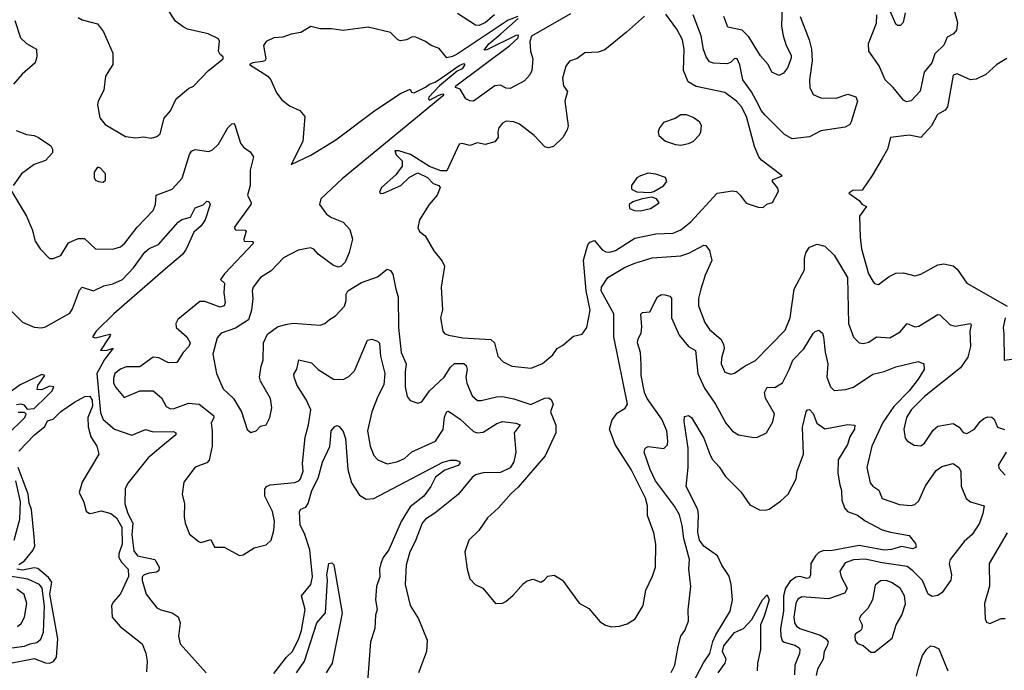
# Model space of a CAD drawing. Extents: x 1493970 to 1595317, y 729910 to 844791.
# Tile 180 of 256: x 1534990 to 1540121, y 797547 to 800939. Entities that reach past the tile are written whole.
import ezdxf

# ---------------------------------------------------------------- set-up
doc = ezdxf.new("R2010")
doc.units = 0

msp = doc.modelspace()

# ---------------------------------------------------------------- linework, layer by layer
at = {"layer": '0CON10XD'}
for points in [[(1538962.8, 801015), (1538959.5, 800905), (1538969.2, 800855), (1538984.8, 800804.8), (1539010.4, 800755), (1539010.7, 800739.3), (1538991.3, 800688.7), (1538970.3, 800659.7), (1538945, 800648.8), (1538909.2, 800665), (1538890.8, 800705), (1538850.5, 800750.5), (1538790.2, 800850.2), (1538754.7, 800884.7), (1538679.4, 800899.4), (1538659.1, 800955)], [(1539849.2, 801025), (1539876.4, 800925), (1539871.2, 800885), (1539855.2, 800864.8), (1539822.2, 800847.8), (1539805, 800807.1), (1539758.6, 800761.4), (1539743.9, 800715), (1539703.2, 800665), (1539683.2, 800566.8), (1539635, 800516.7), (1539610.7, 800510.7), (1539595, 800519.2), (1539542.5, 800585), (1539499.1, 800625), (1539469.5, 800699.5), (1539415.3, 800775), (1539413.4, 800815), (1539455, 800921.2), (1539456.6, 800965)], [(1539604.3, 800975), (1539593.8, 800925), (1539580.5, 800909.5), (1539565, 800908.8), (1539555, 800916.7), (1539510, 801020)], [(1535295, 800951.2), (1535315, 800938.8), (1535395, 800917.5), (1535425.7, 800875.7), (1535475.7, 800765), (1535475.6, 800705), (1535436.2, 800645), (1535428.3, 800571.7), (1535399.2, 800515), (1535395.7, 800495), (1535407.9, 800427.9), (1535435, 800392), (1535540.7, 800330.7), (1535595, 800323.8), (1535635, 800328.8), (1535675, 800321.2), (1535705, 800330), (1535721.2, 800345), (1535741.9, 800425), (1535775.7, 800464.3), (1535805, 800526), (1535869.5, 800580.5), (1535895, 800593.3), (1535974, 800675), (1536050, 800735), (1536050, 800745), (1536035, 800757.5), (1536026.2, 800775), (1536031.2, 800825), (1536025, 800838.8), (1535972.5, 800865), (1535865, 800890), (1535841.4, 800901.4), (1535802.2, 800932.2), (1535755, 801002.5)], [(1537859.8, 800970.2), (1537657.4, 800852.6), (1537648.4, 800825), (1537651.6, 800775), (1537663.1, 800735), (1537659.2, 800675), (1537648.8, 800651.2), (1537620.2, 800619.8), (1537545, 800580.2), (1537525, 800583), (1537495, 800598), (1537465, 800594.6), (1537355, 800515.3), (1537335, 800515.4), (1537315, 800526.5), (1537285, 800576.2), (1537260, 800585), (1537262.5, 800595), (1537543.3, 800805), (1537587.5, 800845), (1537588.3, 800858.3), (1537575, 800857.5), (1537425, 800782.5), (1537410, 800780), (1537435, 800812.5), (1537497.5, 800865), (1537587.5, 800945)], [(1537464.8, 800965), (1537416.5, 800925), (1537385, 800909), (1537365, 800911.5), (1537270.9, 800970.9)], [(1537655, 799123.1), (1537715, 799147.5), (1537768.3, 799191.7), (1537790, 799225), (1537818.8, 799241.2), (1537875, 799290), (1537920.7, 799299.3), (1537945.9, 799334.1), (1537963.1, 799425), (1537941.7, 799525), (1537928.5, 799685), (1537951.1, 799765), (1537960.4, 799779.6), (1537985, 799787.7), (1538025, 799740), (1538045, 799729.4), (1538065, 799727.9), (1538095, 799736.7), (1538195, 799799.5), (1538305, 799822.6), (1538395, 799826), (1538435, 799843.1), (1538487.3, 799885), (1538625, 800034.4), (1538705, 800047.5), (1538725, 800044), (1538744.2, 800025), (1538775, 799982.5), (1538838.3, 799961.7), (1538865, 799960), (1538883, 799977), (1538913, 799987), (1538943.3, 800045), (1538940.8, 800060.8), (1538913.3, 800095), (1538913.3, 800105), (1538962.5, 800125), (1538855, 800206.2), (1538840.8, 800225), (1538818.3, 800278.3), (1538776.7, 800435), (1538751.2, 800485), (1538725, 800514.7), (1538665, 800560), (1538515, 800590.3), (1538473.8, 800615), (1538449.7, 800675), (1538453, 800785), (1538443.2, 800835), (1538415, 800890.6), (1538357.2, 800967.2)], [(1539056.4, 800956.4), (1539103.8, 800833.8), (1539115.3, 800785.3), (1539119.1, 800725), (1539106.3, 800625), (1539107.6, 800585), (1539125, 800549.7), (1539165, 800532.3), (1539245, 800529.6), (1539305, 800551.1), (1539346.9, 800536.9), (1539355.4, 800515), (1539323.6, 800406.4), (1539315, 800392.5), (1539291.3, 800378.7), (1539165, 800360.5), (1539105, 800328.2), (1539015, 800317.3), (1538975, 800341.1), (1538875, 800441.8), (1538854.2, 800465), (1538839.7, 800495), (1538803.7, 800563.7), (1538758.8, 800625), (1538743.1, 800703.1), (1538728, 800735), (1538715, 800737.1), (1538693.8, 800716.2), (1538675, 800709.1), (1538605, 800711.9), (1538585, 800719.2), (1538566.4, 800746.4), (1538553.8, 800783.8), (1538541.9, 800855), (1538499.3, 800965)], [(1534964.4, 800935), (1534994.5, 800844.5), (1535024.5, 800814.5), (1535078, 800785), (1535079.4, 800745), (1535070, 800715), (1535002.5, 800655), (1534957, 800603)], [(1537585, 800956.7), (1537535, 800936.4), (1537269.7, 800760.3), (1537245, 800746.7), (1537215, 800740), (1537175, 800789.4), (1537134.6, 800804.6), (1537105, 800825.7), (1537055, 800848.6), (1537035, 800849.2), (1537005, 800834.2), (1536975, 800829.4), (1536960, 800835), (1536922, 800872), (1536805, 800900), (1536675, 800882.2), (1536615, 800891.9), (1536555, 800890.8), (1536506.1, 800903.9), (1536455, 800873.3), (1536405, 800864.6), (1536361.2, 800848.8), (1536314.7, 800845.3), (1536275, 800825.5), (1536260, 800805), (1536273.3, 800735), (1536267.5, 800725), (1536255, 800722)], [(1538245, 800957.1), (1538151.2, 800875), (1538038.3, 800781.7), (1538005, 800770), (1537934.1, 800765.9), (1537895, 800737.5), (1537855, 800722.5), (1537835, 800697.5), (1537818, 800635), (1537824.2, 800595), (1537844.2, 800565), (1537831.2, 800515), (1537848.5, 800385), (1537843.6, 800365), (1537819.5, 800325), (1537771.7, 800278.3), (1537745, 800271.3), (1537726.4, 800276.4), (1537670, 800335), (1537595, 800394.3), (1537565, 800407.5), (1537525, 800410.8), (1537505, 800400), (1537487.5, 800375), (1537481.2, 800355), (1537482.5, 800325), (1537465, 800303.3), (1537415, 800288.8), (1537375, 800296.7), (1537336.2, 800283.8), (1537295, 800293.8), (1537280, 800290), (1537215, 800150.8), (1537185, 800150.9), (1537124.7, 800174.7), (1537025.7, 800235.7), (1536965, 800256.2), (1536944, 800255), (1536952.5, 800235), (1536983, 800203), (1536983.1, 800175), (1536950.4, 800129.6), (1536875.8, 800065), (1536865, 800040), (1536873.3, 800033.3), (1536885, 800034.4), (1536975.6, 800074.4), (1537021.1, 800118.9), (1537065, 800140.3), (1537115, 800116.2), (1537144.7, 800084.7), (1537173.3, 800075), (1537180.8, 800065), (1537165.5, 800025), (1537124.4, 799975), (1537073.6, 799896.4), (1537064.2, 799854.2), (1537073.8, 799835), (1537102.3, 799812.3), (1537148.1, 799735), (1537191.1, 799681.1), (1537202.9, 799655), (1537185.8, 799544.2), (1537193.9, 799426.1), (1537182.5, 799385), (1537194, 799315), (1537203.5, 799303.5), (1537225, 799294.4), (1537299.7, 799280.3), (1537445, 799272), (1537463.8, 799253.8), (1537480.6, 799185), (1537510, 799155), (1537555, 799132.5), (1537655, 799123.1)], [(1536255, 800722), (1536205, 800713.8), (1536187.5, 800705), (1536282.5, 800645), (1536299.2, 800625), (1536328, 800558), (1536355, 800521.2), (1536395, 800490), (1536450, 800465), (1536476.2, 800435), (1536465.7, 800305), (1536405, 800184.4), (1536506.2, 800233.8), (1536636.4, 800313.6), (1536840, 800465), (1536974.4, 800555), (1537025, 800577.5), (1537031.7, 800561.7), (1537045, 800557.5), (1537105, 800586.7), (1537125, 800603.3), (1537155, 800613.3), (1537204.1, 800645.9), (1537279.3, 800700.7), (1537305, 800710), (1537310, 800705), (1537295, 800683.3), (1537270, 800670), (1537177.5, 800595), (1537122.5, 800535), (1537120, 800525), (1537125, 800520), (1537173.6, 800546.4), (1537195, 800552.5), (1537200, 800545), (1536671.1, 800108.9), (1536559.1, 800005), (1536552.9, 799975), (1536588.9, 799925), (1536615, 799907.8), (1536675, 799883.1), (1536710.6, 799845), (1536724.5, 799795), (1536706.9, 799725), (1536685.4, 799674.6), (1536665, 799654), (1536650.5, 799649.5), (1536625, 799658.6), (1536545, 799717.1), (1536522.5, 799742.5), (1536505, 799749.5), (1536441.5, 799738.5), (1536365, 799697.3), (1536300.2, 799629.8), (1536245.4, 799594.6), (1536207.1, 799545), (1536201.4, 799525), (1536204.4, 799485), (1536197.9, 799425), (1536182.7, 799375), (1536115, 799330.5), (1536040, 799305), (1536018.8, 799281.2), (1535995.7, 799195), (1536015.5, 799095.5), (1536049.4, 799015), (1536104.6, 798964.6), (1536145.8, 798895), (1536175, 798802.5), (1536195, 798786.7), (1536222.5, 798795), (1536245, 798820), (1536275, 798826.7), (1536292.9, 798865), (1536302.9, 798915), (1536297.5, 798965), (1536244.3, 799054.3), (1536239.2, 799075), (1536247.3, 799132.7), (1536258.6, 799165), (1536260.6, 799255), (1536280.6, 799299.4), (1536332.4, 799337.6), (1536375, 799350.9), (1536415, 799356.7), (1536555, 799347.5), (1536580, 799355), (1536603.4, 799376.6), (1536636.2, 799395), (1536682, 799445), (1536690.8, 799475), (1536691.3, 799508.7), (1536700, 799525), (1536771.3, 799568.7), (1536855, 799599.1), (1536905, 799638), (1536921.7, 799631.7), (1536935, 799613.3), (1536949.1, 799535), (1536962.5, 799495), (1536963.3, 799335), (1536977.9, 799205), (1537004.5, 799145), (1536998.3, 799101.7), (1536998.5, 799025), (1537008.8, 798975), (1537024.2, 798954.2), (1537065, 798940), (1537085, 798946.7), (1537125.6, 799005), (1537202.5, 799075), (1537235, 799128.2), (1537255, 799147.1), (1537305, 799146.2), (1537316.6, 799136.6), (1537321.3, 799115), (1537315.3, 799075), (1537319.1, 799045), (1537348.5, 798978.5), (1537374.7, 798954.7), (1537395, 798953.8), (1537475, 798973.7), (1537505, 798975.3), (1537565, 798963.3), (1537653.4, 798933.4), (1537725, 798966.7), (1537745, 798967.1), (1537759, 798959), (1537769.1, 798935), (1537755.4, 798895.4), (1537784.5, 798825), (1537783.1, 798785), (1537728.9, 798665), (1537587.6, 798502.4), (1537550.2, 798469.8), (1537485.4, 798394.6), (1537427, 798343), (1537383, 798277), (1537331.2, 798225), (1537308.8, 798165), (1537321.2, 798075), (1537336.2, 798025), (1537364.2, 797994.2), (1537403.3, 797975), (1537470, 797895), (1537505, 797896.7), (1537523.6, 797906.4), (1537561.7, 797938.3), (1537615, 798000), (1537635, 798013.3), (1537665, 798022.5), (1537705, 798007.5), (1537723, 798017), (1537741.7, 798038.3), (1537775, 798042.5), (1537817.7, 798017.7), (1537905, 797896.7), (1537955, 797868.8), (1538015, 797800), (1538043.2, 797783.2), (1538074.4, 797774.4), (1538115, 797777.5), (1538155, 797788.8), (1538196.7, 797815), (1538238.8, 797885), (1538252, 797965), (1538288.3, 798038.3), (1538302.9, 798085), (1538304.5, 798205), (1538295, 798263.3), (1538260.8, 798355), (1538261.1, 798405), (1538251.8, 798445), (1538176.3, 798595), (1538093.7, 798725), (1538063.2, 798805), (1538077.3, 798852.7), (1538105, 798889.4), (1538145.4, 798914.6), (1538157.3, 798935), (1538086.2, 799285), (1538085.7, 799405), (1538019.7, 799525), (1538021.2, 799545), (1538055.4, 799594.6), (1538141.9, 799648.1), (1538195, 799670.7), (1538285, 799696.9), (1538435, 799707.9), (1538477.6, 799722.4), (1538555, 799763.8), (1538565, 799761.2), (1538585, 799736.7), (1538595.9, 799684.1), (1538561.8, 799608.2), (1538539.2, 799535), (1538526.6, 799485), (1538527.7, 799447.7), (1538559.8, 799359.8), (1538585, 799324.4), (1538643.5, 799273.5), (1538657.8, 799247.8), (1538661.8, 799225), (1538646.7, 799175), (1538645.6, 799145.6), (1538665, 799102), (1538695, 799090.8), (1538714.3, 799095.7), (1538771.2, 799135), (1538825, 799162.9), (1538978.8, 799321.2), (1539005.5, 799385), (1539026.2, 799535), (1539080, 799635), (1539079.6, 799695), (1539086.8, 799723.2), (1539106.2, 799753.8), (1539145, 799768.6), (1539185, 799758.9), (1539235, 799711.5), (1539304.5, 799595), (1539308.8, 799355), (1539335, 799283.8), (1539363.8, 799255), (1539385, 799251.1), (1539415, 799258.8), (1539455, 799286.2), (1539525, 799281.2), (1539577.3, 799312.7), (1539614.3, 799355.7), (1539655, 799338.8), (1539675, 799342.1), (1539775, 799402.5), (1539785, 799400), (1539838.3, 799348.3), (1539865, 799342.1), (1539893.7, 799346.3), (1539945, 799355.4), (1539947.7, 799347.7), (1539941.3, 799315), (1539943.8, 799235), (1539930.5, 799179.5), (1539892.9, 799125), (1539704.6, 798975), (1539635, 798905.4), (1539610.4, 798865), (1539597.8, 798805), (1539605, 798757.5), (1539615, 798744), (1539650.9, 798720.9), (1539685, 798717.1), (1539705, 798730.8), (1539750.6, 798799.4), (1539775, 798820.9), (1539855, 798834.5), (1539885, 798815.5), (1539907.1, 798787.1), (1539925, 798781.8), (1539965, 798804.6), (1539995, 798844.5), (1540015, 798860.8), (1540035, 798868.5), (1540055, 798866.7), (1540067.4, 798857.4), (1540085, 798815.7), (1540122, 798802)], [(1540133.9, 800736.1), (1540082.5, 800705), (1540025, 800653.8), (1539975, 800628.8), (1539945, 800626.2), (1539875, 800656.2), (1539855, 800650), (1539824.7, 800485.3), (1539811.8, 800468.2), (1539773.1, 800445), (1539742.2, 800385), (1539685.3, 800324.7), (1539625, 800336.8), (1539527.5, 800325), (1539511.4, 800265), (1539483.5, 800215), (1539432.8, 800127.2), (1539379.3, 800050.7), (1539330.7, 800049.3), (1539310, 800035), (1539365, 799996.2), (1539378, 799978), (1539402.5, 799965), (1539365.8, 799915), (1539369.1, 799805), (1539376.4, 799745), (1539413.9, 799615), (1539435, 799576.2), (1539445, 799563.8), (1539465, 799558), (1539520.3, 799599.7), (1539555, 799617.5), (1539595, 799620), (1539655, 799604), (1539685, 799612.5), (1539775, 799661.4), (1539805, 799667.1), (1539855, 799655.7), (1539875, 799638.8), (1539925.7, 799565.7), (1540135.8, 799445)], [(1534947.8, 800045), (1535024.6, 799914.6), (1535055.6, 799845), (1535070, 799785), (1535095.8, 799745), (1535145, 799693.8), (1535165, 799693.8), (1535205, 799710), (1535244.7, 799775.3), (1535295, 799799.1), (1535327.8, 799797.8), (1535385, 799744.2), (1535475, 799742.9), (1535514.4, 799755.6), (1535537.5, 799775), (1535602, 799858), (1535685.5, 799945), (1535697.9, 799975), (1535700.6, 800025), (1535784.2, 800055), (1535836.2, 800113.8), (1535874, 800236), (1535885, 800254.2), (1535905, 800263.3), (1535975, 800251.9), (1535995, 800260.6), (1536025, 800290.8), (1536073.6, 800375), (1536095, 800395.8), (1536105, 800398.8), (1536111.4, 800391.4), (1536140, 800295), (1536155.4, 800275.4), (1536190.4, 800250.4), (1536208.6, 800225), (1536190.4, 800155), (1536191.3, 800075), (1536177.5, 800025), (1536196.5, 799985), (1536194.5, 799975), (1536106.7, 799855), (1536113.6, 799843.6), (1536165, 799842.5), (1536170, 799835), (1536157.5, 799795), (1536160, 799785), (1536203.3, 799783.3), (1536208, 799775), (1536057.5, 799615), (1536036.7, 799585), (1536056.5, 799566.5), (1536052.9, 799515), (1536060.5, 799465), (1536055, 799447.8), (1536035, 799440.8), (1535955, 799470.7), (1535929.2, 799470.8), (1535814.4, 799375.6), (1535802.7, 799355), (1535805.2, 799335.2), (1535860, 799285), (1535878.2, 799255), (1535871.8, 799235), (1535841.3, 799205), (1535808.1, 799151.9), (1535765, 799150.7), (1535715, 799176.5), (1535685, 799179.2), (1535615, 799128.6), (1535545, 799128.8), (1535515, 799117.3), (1535486.4, 799095), (1535477.9, 799067.9), (1535479.3, 799045), (1535490.9, 799020.9), (1535535, 798969.2), (1535615, 799003.8), (1535685, 799004), (1535728, 798968), (1535752.5, 798922.5), (1535775, 798910.4), (1535795, 798912.5), (1535869.5, 798940.5), (1535925.2, 798935.2), (1536000.4, 798875), (1536001.5, 798865), (1535987.3, 798835), (1535992.5, 798795), (1535993.2, 798715), (1535977.1, 798642.9), (1535965, 798628.9), (1535905, 798606.7), (1535845, 798527.5), (1535836.9, 798465), (1535849.2, 798415), (1535847, 798347), (1535852.5, 798315), (1535875, 798256.7), (1535925, 798216.7), (1535935, 798213.3), (1535985, 798228.8), (1536005, 798190), (1536055, 798190), (1536135, 798146.7), (1536155, 798150), (1536212.5, 798185), (1536275, 798200.8), (1536300, 798225), (1536314.4, 798275.6), (1536317.5, 798325), (1536307.7, 798375), (1536268, 798455), (1536267.6, 798492.4), (1536275.6, 798505), (1536295, 798514.6), (1536423.1, 798526.9), (1536445, 798535.8), (1536453.8, 798546.2), (1536466.8, 798585), (1536464, 798626), (1536477.3, 798762.7), (1536495, 798826.7), (1536507.2, 798905), (1536485.2, 798955.2), (1536434.7, 799035), (1536419.6, 799075), (1536419.2, 799090.8), (1536433.5, 799116.5), (1536444.6, 799165.4), (1536510.5, 799150.5), (1536545, 799115.6), (1536625, 799065.6), (1536675.8, 799064.2), (1536705, 799079.1), (1536735, 799108.9), (1536802.3, 799267.7), (1536825, 799273.3), (1536855, 799263.8), (1536865, 799253.3), (1536870, 799185), (1536891.8, 799095), (1536887.4, 799035), (1536855.3, 798975), (1536824.1, 798895), (1536802.7, 798795), (1536815.4, 798715), (1536835, 798668), (1536856.2, 798645), (1536904.5, 798624.5), (1536955, 798633.6), (1536995, 798651.5), (1537033.7, 798686.3), (1537157.4, 798742.6), (1537196.4, 798803.6), (1537202.7, 798867.3), (1537215, 798896.2), (1537225, 798897.5), (1537285, 798856.2), (1537355, 798792.7), (1537374.7, 798784.7), (1537405, 798789.3), (1537476.8, 798833.2), (1537505, 798843.9), (1537576, 798836), (1537597, 798827), (1537566.7, 798785), (1537575.8, 798684.2), (1537565.2, 798635), (1537546.6, 798603.4), (1537495, 798579.3), (1537405, 798576.9), (1537365, 798566.2), (1537347.3, 798552.7), (1537275.6, 798464.4), (1537153.2, 798366.8)], [(1538435, 800284.3), (1538475, 800292.9), (1538498.8, 800305), (1538531.7, 800338.3), (1538539.2, 800355), (1538542, 800385), (1538533.3, 800405), (1538499.7, 800429.7), (1538465, 800444), (1538435, 800442.5), (1538405, 800423.8), (1538345, 800402.5), (1538323.3, 800375), (1538317.5, 800355), (1538320, 800335), (1538355, 800306.7), (1538407.7, 800287.7), (1538435, 800284.3)], [(1534972.1, 800362.1), (1535025, 800340.6), (1535065, 800335.6), (1535088, 800325), (1535152.1, 800282.1), (1535161.4, 800265), (1535161.4, 800245), (1535124.7, 800205.3), (1535065, 800184.6), (1534998.5, 800135), (1534955.3, 800075)], [(1535425, 800092.5), (1535437, 800103), (1535437.5, 800135), (1535410, 800165), (1535395, 800170), (1535377.5, 800145), (1535377.5, 800115), (1535385, 800102.5), (1535400, 800095), (1535425, 800092.5)], [(1538275, 800037.5), (1538295, 800043.8), (1538345, 800073.1), (1538362, 800095), (1538355, 800116.2), (1538304.2, 800134.2), (1538265, 800139.2), (1538225, 800126), (1538205.8, 800114.2), (1538178, 800075), (1538178.8, 800055), (1538205, 800041.4), (1538275, 800037.5)], [(1534945, 799420.6), (1535005, 799363.1), (1535065, 799335.6), (1535103, 799333), (1535125, 799338.6), (1535250.2, 799409.8), (1535265, 799432), (1535301.1, 799528.9), (1535315, 799544), (1535375, 799525.6), (1535427.6, 799552.4), (1535475, 799562.6), (1535525, 799585.2), (1535583.1, 799645), (1535642.1, 799727.9), (1535665, 799747.1), (1535713.1, 799766.9), (1535815, 799883.8), (1535835, 799897.1), (1535880.7, 799909.3), (1535905, 799958.9), (1535945.5, 799974.5), (1535965, 799993.8), (1535975, 799991.2), (1535982.5, 799975), (1535956.9, 799895), (1535935.5, 799865), (1535897.7, 799832.3), (1535857.7, 799742.3), (1535838.3, 799715), (1535750.3, 799639.7), (1535480.4, 799405), (1535388, 799315), (1535370, 799285), (1535385, 799280), (1535459.3, 799299.3), (1535462.5, 799295), (1535451.2, 799275), (1535410, 799215), (1535445, 799216.7), (1535477.5, 799227.5), (1535432, 799168), (1535392.2, 799095), (1535410.5, 798890.5), (1535424.7, 798855), (1535484, 798804), (1535575, 798773.1), (1535645, 798802.5), (1535685, 798791.2), (1535792, 798792), (1535804, 798785), (1535802.9, 798775), (1535735, 798719.6), (1535660, 798655), (1535554.4, 798525), (1535538.6, 798495), (1535538.5, 798415), (1535553.9, 798365), (1535579.8, 798315), (1535574.1, 798254.1), (1535585, 798170), (1535603.8, 798145), (1535694.1, 798125), (1535716.1, 798085), (1535715, 798066.9), (1535705, 798058.9), (1535665, 798054.2), (1535638.6, 798045), (1535628.1, 798035), (1535627.5, 798015), (1535648.1, 797945), (1535705, 797873.1), (1535725, 797862.2), (1535785, 797847.1), (1535815.4, 797825.4), (1535826.7, 797795), (1535817.5, 797725), (1535825.5, 797685.5), (1535960.8, 797535)], [(1538225, 799943.3), (1538276.2, 799955), (1538322.5, 799985), (1538307.5, 800005), (1538283.6, 800013.6), (1538233.9, 800006.1), (1538185, 799988.8), (1538166.7, 799975), (1538167.5, 799955), (1538194.5, 799944.5), (1538225, 799943.3)], [(1538385, 797536), (1538403.8, 797575), (1538420.8, 797670.8), (1538435.8, 797725), (1538455.8, 797755), (1538475.7, 797804.3), (1538473, 797863), (1538486.9, 797985), (1538477.5, 798075), (1538479.6, 798125), (1538450.6, 798235), (1538442.6, 798302.6), (1538428.1, 798358.1), (1538402.8, 798402.8), (1538303.5, 798535), (1538275.2, 798595), (1538244.2, 798685), (1538248.8, 798705), (1538265, 798714), (1538346.2, 798703.8), (1538365, 798722), (1538367.2, 798742.8), (1538362.2, 798795), (1538336.8, 798856.8), (1538260.3, 798965), (1538246, 798995), (1538229.2, 799085), (1538228.8, 799141.2), (1538224.4, 799205), (1538210, 799255), (1538212.7, 799275), (1538228.5, 799305), (1538232.2, 799337.8), (1538226.6, 799403.4), (1538235, 799411.9), (1538274.4, 799415.6), (1538314.2, 799495), (1538333.8, 799506.2), (1538352.5, 799505), (1538377, 799497), (1538386.9, 799486.9), (1538386.9, 799385), (1538426.4, 799295), (1538475, 799236.2), (1538511.5, 799215), (1538523.8, 799095), (1538558.7, 799018.7), (1538616, 798935), (1538670.4, 798835), (1538705, 798794.2), (1538735, 798775.6), (1538815, 798761.2), (1538835, 798762), (1538881.2, 798785), (1538915, 798843.3), (1538922.9, 798885), (1538876.8, 798966.8), (1538870.7, 798995), (1538885, 799023.3), (1538925, 799021.3), (1538964.3, 799045.7), (1539000.3, 799115), (1539018.2, 799165), (1539076.9, 799223.1), (1539125, 799304), (1539135, 799314), (1539155, 799320), (1539173.8, 799305), (1539179.4, 799285), (1539186.7, 799206.7), (1539200.9, 799145), (1539195.3, 799075.3), (1539215.6, 799025), (1539235, 799006.9), (1539295, 799010.9), (1539335, 799022.9), (1539435, 799090.9), (1539494.4, 799105.6), (1539555, 799129.5), (1539672.3, 799157.7), (1539701.2, 799145), (1539703.1, 799115), (1539672.8, 799065), (1539624.7, 799005), (1539545, 798922), (1539488.5, 798838.5), (1539430.2, 798715), (1539403.6, 798605), (1539421.4, 798525), (1539435, 798507.5), (1539466.1, 798486.1), (1539485, 798443.8), (1539575, 798412.2), (1539635, 798406.7), (1539655, 798411.1), (1539675, 798431.4), (1539711, 798509), (1539765, 798588.5), (1539795, 798610), (1539855, 798625.5), (1539883.1, 798605), (1539894.6, 798585), (1539896.7, 798506.7), (1539922.4, 798442.4), (1539945, 798425.6), (1540016, 798405), (1540009.3, 798365), (1539990.8, 798315), (1539953.8, 798255), (1539911, 798219), (1539838.2, 798125), (1539834.1, 798105), (1539845.9, 798045), (1539842.4, 798017.6), (1539797.7, 797952.3), (1539775, 797937.5), (1539745, 797932.5), (1539724.5, 797944.5), (1539694, 798015), (1539645, 798066.7), (1539615, 798088.6), (1539485, 798107), (1539395, 798127.6), (1539335, 798123.1), (1539291.7, 798108.3), (1539263.8, 798065), (1539270, 798035), (1539301.5, 797975), (1539290.4, 797949.6), (1539205, 797919.8), (1539065, 797930.7), (1539045, 797918.8), (1539033.6, 797895), (1539024.5, 797824.5), (1539027.5, 797795), (1539037.2, 797777.2), (1539055, 797764.7), (1539161.1, 797731.1), (1539192.2, 797712.2), (1539202.2, 797695), (1539198.4, 797675), (1539181.3, 797645), (1539176.4, 797605), (1539147, 797553), (1539139.8, 797520.2)], [(1540124.5, 799385), (1540115.7, 799335), (1540118.3, 799301.7), (1540120, 799165), (1540225, 799178.8)], [(1534972.5, 798932.5), (1534995.9, 798935.9), (1535011.8, 798931.8), (1535029.1, 798909.1), (1535065, 798912.6), (1535130, 798975), (1535158.8, 799005), (1535167.5, 799025), (1535145, 799028.8), (1535105, 799008.8), (1535081.2, 799011.2), (1535085, 799032.5), (1535120, 799085), (1535105, 799090), (1534992.9, 799035), (1534922, 798985)], [(1534985, 798690), (1535067.5, 798775), (1535121.4, 798818.6), (1535135, 798847.4), (1535163.4, 798856.6), (1535205, 798896.3), (1535275, 798945.4), (1535330, 798975), (1535355, 798976.7), (1535367.6, 798955), (1535369.5, 798925), (1535345.2, 798865.2), (1535346.6, 798816.6), (1535360.8, 798765), (1535392.5, 798715), (1535402.5, 798675), (1535315, 798528.6), (1535299.7, 798475), (1535324, 798424), (1535336.6, 798376.6), (1535354.3, 798364.3), (1535372.1, 798367.9), (1535415, 798379.3), (1535465, 798365.2), (1535495, 798343.1), (1535522.8, 798292.8), (1535524.3, 798205), (1535507.2, 798155), (1535506.2, 798135), (1535520.7, 798110.7), (1535554.7, 798075), (1535557.2, 798037.2), (1535515, 797945.3), (1535478.5, 797905), (1535467.9, 797885), (1535472.5, 797825), (1535512.8, 797775), (1535628.7, 797685), (1535647.5, 797637.5), (1535654.5, 797595), (1535651.4, 797538.6)], [(1534924.6, 798775), (1535017.3, 798865), (1535023.1, 798883.1), (1535015, 798890.8), (1534981, 798891)], [(1538445, 797381.1), (1538553.5, 797586.5), (1538586.4, 797635), (1538601.9, 797698.1), (1538617.7, 797732.3), (1538692.7, 797855), (1538703.7, 797915), (1538698.1, 797995), (1538687.8, 798037.8), (1538649.5, 798095), (1538625.4, 798145), (1538555, 798195.4), (1538532.8, 798225), (1538523.1, 798265), (1538527.8, 798355), (1538522.9, 798385), (1538463.3, 798505), (1538474, 798605), (1538473.8, 798705), (1538451.9, 798845), (1538455, 798870), (1538475, 798876.2), (1538491.2, 798865), (1538555, 798758), (1538586.4, 798675), (1538597.7, 798647.7), (1538635, 798608.9), (1538668.5, 798558.5), (1538747.9, 798477.9), (1538795, 798410.5), (1538845, 798384.6), (1538875, 798381.8), (1538895, 798386.7), (1538955, 798428.9), (1538994.6, 798465.4), (1539035.3, 798545), (1539041.6, 798585), (1539074.7, 798675), (1539068.6, 798815), (1539088.5, 798895), (1539095, 798905.8), (1539105, 798906.5), (1539125.6, 798885.6), (1539143.1, 798835), (1539185, 798805.6), (1539305, 798829.5), (1539341.2, 798825), (1539340.6, 798805), (1539316.1, 798763.9), (1539304.4, 798725), (1539255.6, 798645), (1539253.8, 798575), (1539263.8, 798515), (1539273.1, 798485), (1539273.5, 798433.5), (1539287.5, 798395), (1539304.3, 798375), (1539355, 798355.3), (1539395, 798325.8), (1539485, 798280.4), (1539527, 798267), (1539625, 798250), (1539658.7, 798208.7), (1539660.8, 798189.2), (1539645, 798181.1), (1539585, 798192.2), (1539533.2, 798176.8), (1539495, 798173), (1539365, 798197.5), (1539225, 798172.3), (1539175, 798169.8), (1539155, 798162), (1539137.5, 798145), (1539113.3, 798105), (1539110.9, 798045), (1539105, 798030.5), (1539093.9, 798026.1), (1539055, 798036.6), (1539035, 798033.4), (1539005, 798011.3), (1538980.9, 797975), (1538971, 797935), (1538969.4, 797855), (1538954.5, 797764.5), (1538956, 797725), (1538963.1, 797703.1), (1538973.3, 797693.3), (1539029.2, 797679.2), (1539051.9, 797665), (1539056.1, 797656.1), (1539054.1, 797635), (1539029.8, 797575), (1539027.1, 797522.9)], [(1536315, 797530), (1536379.5, 797615), (1536410.9, 797645), (1536445, 797712.9), (1536458.6, 797755), (1536478, 797865), (1536458.8, 797935), (1536507.1, 797995), (1536515.2, 798035), (1536501.7, 798175), (1536476, 798256), (1536451.5, 798305), (1536448.5, 798375), (1536455, 798386.7), (1536481.3, 798398.7), (1536493.8, 798416.2), (1536512, 798485), (1536545, 798548.7), (1536568.2, 798631.8), (1536606.1, 798713.9), (1536608.7, 798748.7), (1536612.2, 798795), (1536631.2, 798818.8), (1536645, 798823.8), (1536655, 798818), (1536675, 798792.9), (1536686.9, 798755), (1536699.2, 798595), (1536719.1, 798525), (1536760.5, 798460.5), (1536795, 798438.9), (1536835, 798443.1), (1537195, 798632.7), (1537235, 798643.5), (1537265, 798642.5), (1537283.3, 798635), (1537284, 798625), (1537275, 798614.6), (1537205, 798590.4), (1537157.5, 798555), (1537132.3, 798505), (1537095, 798455.6), (1537025, 798399.5), (1536977.1, 798322.9), (1536913.9, 798176.1), (1536883.9, 798135), (1536871.8, 798105), (1536864.7, 798074.7), (1536867.2, 798035), (1536849.3, 797985), (1536844.6, 797915), (1536852.5, 797865), (1536843.5, 797835), (1536840.9, 797765), (1536818.1, 797695), (1536800, 797465)], [(1540131.2, 798685), (1540090.7, 798619.3), (1540091.7, 798601.7), (1540125.3, 798565.3)], [(1534985, 798098.5), (1535012.9, 798117.1), (1535058.8, 798171.2), (1535068.2, 798195), (1535065, 798242.5), (1535050.8, 798385), (1535039.1, 798419.1), (1535033.6, 798465), (1534981.6, 798605)], [(1534961.6, 798225), (1534990, 798335), (1534994.1, 798425), (1534969, 798535)], [(1537153.2, 798366.8), (1537105, 798334.6), (1537087.1, 798315), (1537051.3, 798218.7), (1537022.7, 798165), (1537003.8, 798095), (1536998.9, 797995), (1537024.4, 797884.4), (1537068, 797815), (1537113.9, 797703.9), (1537109.2, 797645), (1537068, 797535)], [(1540135.9, 798264.1), (1540041.4, 798105), (1540044.2, 797985.8), (1540017.5, 797895), (1540021.2, 797815), (1540028.8, 797798.8), (1540045, 797790.8), (1540105, 797817.1), (1540125, 797817.5)], [(1536593.1, 798016.9), (1536590, 798045), (1536600.8, 798105), (1536617.1, 798107.1), (1536627.3, 798097.3), (1536669.4, 797845), (1536618.9, 797585), (1536586.1, 797533.9)], [(1534855, 797652.3), (1535015, 797673), (1535045, 797686), (1535078.5, 797691.5), (1535100.1, 797709.9), (1535113.8, 797746.2), (1535118.2, 797881.8), (1535106.7, 797975), (1535092.8, 797995), (1535032.5, 798022.5), (1534905, 798043.2)], [(1534925, 797581.8), (1535065, 797609.3), (1535125, 797586.5), (1535145, 797584.8), (1535166.7, 797593.3), (1535180.7, 797615), (1535188.3, 797711.7), (1535146.9, 797945), (1535156.6, 798006.6), (1535140.7, 798030.7), (1535085, 798078), (1535065, 798081.2), (1535005, 798068.6), (1534974.4, 798075)], [(1536431.7, 797535), (1536473.2, 797595), (1536538.6, 797795), (1536583.4, 797846.6), (1536593.1, 798016.9)], [(1539445, 797642.5), (1539535.8, 797715), (1539557.1, 797785), (1539587.5, 797835), (1539606.3, 797893.7), (1539600, 797935), (1539577.3, 797975), (1539532.5, 798005), (1539505, 798016), (1539475, 798014.4), (1539448.7, 797991.3), (1539433.6, 797915), (1539409.7, 797870.3), (1539374.2, 797835), (1539364, 797815), (1539380, 797785), (1539377.5, 797765), (1539372.5, 797755), (1539345, 797737.5), (1539342.3, 797727.7), (1539344, 797705), (1539355, 797687.5), (1539385, 797677.5), (1539425, 797642.5), (1539445, 797642.5)], [(1534978.9, 797775), (1534998, 797792), (1535015.2, 797824.8), (1535027.4, 797895), (1535012.6, 797942.6), (1534975, 797970)], [(1538630, 797535), (1538666, 797584), (1538670.9, 797605), (1538652.3, 797645), (1538660, 797675), (1538715, 797743.8), (1538762.5, 797765), (1538805, 797812.5), (1538860, 797915), (1538885, 797940), (1538895.3, 797914.7), (1538870, 797830), (1538850, 797785), (1538850.8, 797655), (1538834, 797585), (1538832.5, 797545)], [(1539663.1, 797516.9), (1539675.4, 797565), (1539695, 797624), (1539715, 797655.7), (1539735.8, 797674.2), (1539755, 797671.9), (1539779.1, 797659.1), (1539826.7, 797545)]]:
    msp.add_lwpolyline(points, dxfattribs=at)

doc.saveas('drawing.dxf')
